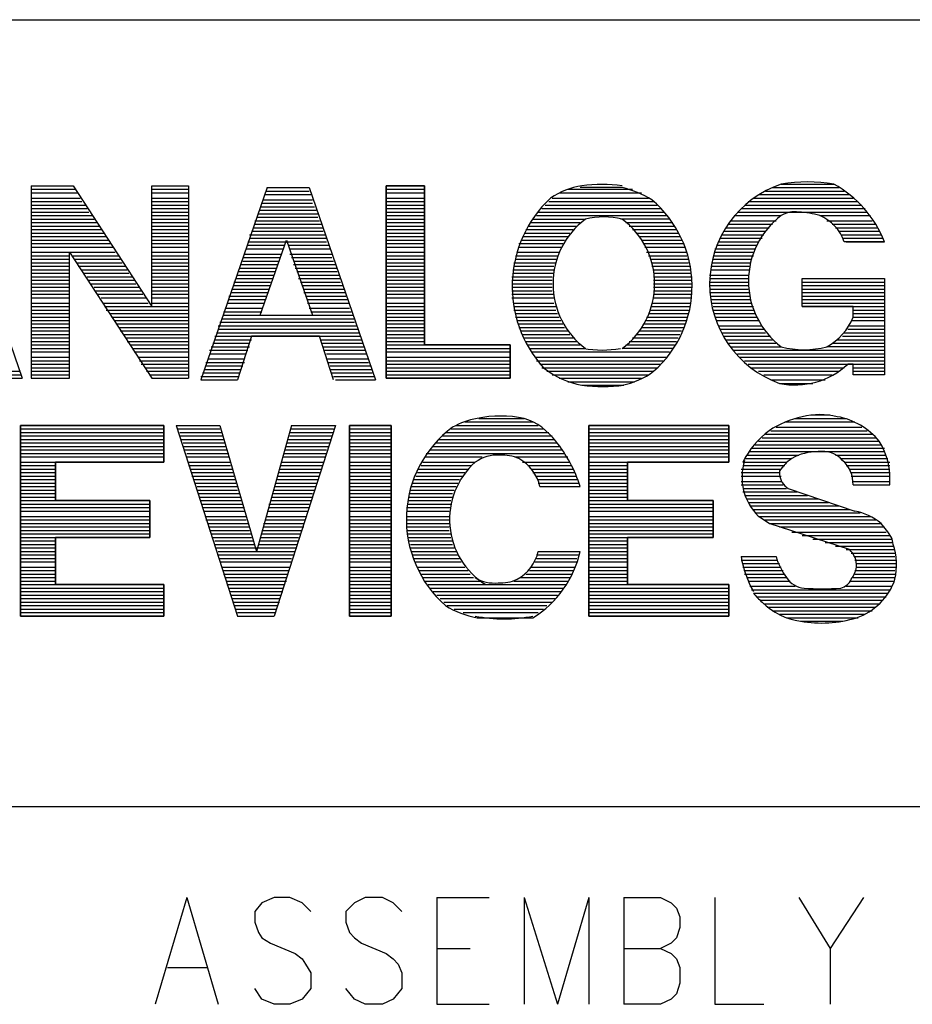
# Model space of a CAD drawing. Extents: x 12 to 27.9, y 10.8 to 21.2.
# Tile 9 of 32: x 25.913 to 26.424, y 11.486 to 12.049. Entities that reach past the tile are written whole.
import ezdxf

# ---------------------------------------------------------------- set-up
doc = ezdxf.new("R2010")
doc.units = 0
doc.layers.add('ASSYDWGBOT_pho', color=1, linetype='CONTINUOUS')

msp = doc.modelspace()

# ---------------------------------------------------------------- linework, layer by layer
at = {"layer": 'ASSYDWGBOT_pho'}
for points in [[(23.232, 12.049), (27.936, 12.049)], [(25.877, 11.954), (25.915, 11.844)], [(25.92, 11.954), (25.92, 11.844)], [(25.92, 11.954), (25.944, 11.954)], [(25.944, 11.954), (25.989, 11.885)], [(25.989, 11.885), (25.989, 11.954)], [(25.989, 11.954), (26.01, 11.954)], [(25.989, 11.954), (26.01, 11.954)], [(26.01, 11.954), (26.01, 11.844)], [(26.055, 11.953), (26.017, 11.843)], [(26.055, 11.953), (26.079, 11.953)], [(26.079, 11.953), (26.117, 11.843)], [(26.123, 11.954), (26.145, 11.954)], [(26.258, 11.953), (26.234, 11.953)], [(26.344, 11.953), (26.382, 11.953)], [(26.349, 11.955), (26.379, 11.955)], [(25.92, 11.952), (25.945, 11.952)], [(25.92, 11.95), (25.947, 11.95)], [(25.92, 11.947), (25.948, 11.947)], [(25.989, 11.952), (26.01, 11.952)], [(25.989, 11.95), (26.01, 11.95)], [(25.989, 11.947), (26.01, 11.947)], [(26.054, 11.951), (26.079, 11.951)], [(26.054, 11.949), (26.08, 11.949)], [(26.123, 11.952), (26.145, 11.952)], [(26.123, 11.95), (26.145, 11.95)], [(26.123, 11.947), (26.145, 11.947)], [(26.218, 11.947), (26.273, 11.947)], [(26.222, 11.95), (26.269, 11.95)], [(26.227, 11.952), (26.264, 11.952)], [(26.333, 11.947), (26.39, 11.947)], [(26.336, 11.949), (26.388, 11.949)], [(26.34, 11.951), (26.385, 11.951)], [(25.92, 11.945), (25.949, 11.945)], [(25.92, 11.943), (25.951, 11.943)], [(25.989, 11.945), (26.01, 11.945)], [(25.989, 11.943), (26.01, 11.943)], [(26.051, 11.942), (26.082, 11.942)], [(26.052, 11.944), (26.081, 11.944)], [(26.053, 11.946), (26.081, 11.946)], [(26.123, 11.945), (26.145, 11.945)], [(26.123, 11.943), (26.145, 11.943)], [(26.214, 11.943), (26.278, 11.943)], [(26.216, 11.945), (26.276, 11.945)], [(26.328, 11.943), (26.395, 11.943)], [(26.33, 11.945), (26.393, 11.945)], [(25.92, 11.941), (25.952, 11.941)], [(25.92, 11.939), (25.953, 11.939)], [(25.92, 11.937), (25.955, 11.937)], [(25.989, 11.941), (26.01, 11.941)], [(25.989, 11.939), (26.01, 11.939)], [(25.989, 11.937), (26.01, 11.937)], [(26.049, 11.936), (26.084, 11.936)], [(26.05, 11.938), (26.084, 11.938)], [(26.051, 11.94), (26.083, 11.94)], [(26.123, 11.941), (26.145, 11.941)], [(26.123, 11.939), (26.145, 11.939)], [(26.123, 11.937), (26.145, 11.937)], [(26.209, 11.937), (26.284, 11.937)], [(26.21, 11.939), (26.282, 11.939)], [(26.212, 11.941), (26.28, 11.941)], [(26.322, 11.937), (26.349, 11.937)], [(26.324, 11.939), (26.398, 11.939)], [(26.326, 11.941), (26.397, 11.941)], [(26.371, 11.937), (26.4, 11.937)], [(25.92, 11.935), (25.956, 11.935)], [(25.92, 11.933), (25.958, 11.933)], [(25.92, 11.931), (25.959, 11.931)], [(25.989, 11.935), (26.01, 11.935)], [(25.989, 11.933), (26.01, 11.933)], [(25.989, 11.931), (26.01, 11.931)], [(26.047, 11.93), (26.087, 11.93)], [(26.048, 11.934), (26.085, 11.934)], [(26.048, 11.932), (26.086, 11.932)], [(26.123, 11.935), (26.145, 11.935)], [(26.123, 11.933), (26.145, 11.933)], [(26.123, 11.931), (26.145, 11.931)], [(26.204, 11.931), (26.232, 11.931)], [(26.206, 11.933), (26.234, 11.933)], [(26.207, 11.935), (26.237, 11.935)], [(26.285, 11.935), (26.257, 11.935)], [(26.26, 11.933), (26.287, 11.933)], [(26.262, 11.931), (26.288, 11.931)], [(26.317, 11.93), (26.342, 11.93)], [(26.319, 11.932), (26.344, 11.932)], [(26.32, 11.934), (26.346, 11.934)], [(26.375, 11.934), (26.401, 11.934)], [(26.378, 11.932), (26.403, 11.932)], [(26.38, 11.93), (26.404, 11.93)], [(25.92, 11.929), (25.96, 11.929)], [(25.92, 11.927), (25.962, 11.927)], [(25.92, 11.925), (25.963, 11.925)], [(25.989, 11.929), (26.01, 11.929)], [(25.989, 11.927), (26.01, 11.927)], [(25.989, 11.925), (26.01, 11.925)], [(26.045, 11.926), (26.088, 11.926)], [(26.046, 11.928), (26.087, 11.928)], [(26.123, 11.929), (26.145, 11.929)], [(26.123, 11.927), (26.145, 11.927)], [(26.123, 11.925), (26.145, 11.925)], [(26.201, 11.925), (26.227, 11.925)], [(26.202, 11.927), (26.228, 11.927)], [(26.203, 11.929), (26.23, 11.929)], [(26.264, 11.929), (26.289, 11.929)], [(26.266, 11.927), (26.29, 11.927)], [(26.268, 11.925), (26.291, 11.925)], [(26.315, 11.926), (26.339, 11.926)], [(26.316, 11.928), (26.34, 11.928)], [(26.382, 11.928), (26.405, 11.928)], [(26.383, 11.926), (26.406, 11.926)], [(25.92, 11.923), (25.964, 11.923)], [(25.92, 11.921), (25.966, 11.921)], [(25.92, 11.919), (25.967, 11.919)], [(25.989, 11.923), (26.01, 11.923)], [(25.989, 11.921), (26.01, 11.921)], [(25.989, 11.919), (26.01, 11.919)], [(26.044, 11.922), (26.089, 11.922)], [(26.044, 11.92), (26.065, 11.92)], [(26.045, 11.924), (26.089, 11.924)], [(26.051, 11.88), (26.066, 11.923)], [(26.066, 11.923), (26.081, 11.88)], [(26.067, 11.92), (26.09, 11.92)], [(26.123, 11.923), (26.145, 11.923)], [(26.123, 11.921), (26.145, 11.921)], [(26.123, 11.919), (26.145, 11.919)], [(26.199, 11.921), (26.224, 11.921)], [(26.199, 11.919), (26.223, 11.919)], [(26.2, 11.923), (26.225, 11.923)], [(26.269, 11.923), (26.292, 11.923)], [(26.27, 11.921), (26.293, 11.921)], [(26.271, 11.919), (26.294, 11.919)], [(26.312, 11.92), (26.335, 11.92)], [(26.313, 11.922), (26.336, 11.922)], [(26.314, 11.924), (26.338, 11.924)], [(26.384, 11.924), (26.407, 11.924)], [(26.386, 11.922), (26.408, 11.922)], [(25.92, 11.916), (25.968, 11.916)], [(25.92, 11.914), (25.942, 11.914)], [(25.942, 11.844), (25.942, 11.916)], [(25.942, 11.916), (25.989, 11.844)], [(25.944, 11.914), (25.97, 11.914)], [(25.989, 11.916), (26.01, 11.916)], [(25.989, 11.914), (26.01, 11.914)], [(26.042, 11.915), (26.063, 11.915)], [(26.043, 11.918), (26.064, 11.918)], [(26.068, 11.918), (26.091, 11.918)], [(26.068, 11.915), (26.092, 11.915)], [(26.123, 11.916), (26.145, 11.916)], [(26.123, 11.914), (26.145, 11.914)], [(26.197, 11.914), (26.221, 11.914)], [(26.198, 11.916), (26.222, 11.916)], [(26.272, 11.916), (26.295, 11.916)], [(26.273, 11.914), (26.295, 11.914)], [(26.31, 11.914), (26.333, 11.914)], [(26.311, 11.918), (26.334, 11.918)], [(26.311, 11.916), (26.333, 11.916)], [(25.92, 11.912), (25.942, 11.912)], [(25.92, 11.91), (25.942, 11.91)], [(25.92, 11.908), (25.942, 11.908)], [(25.945, 11.912), (25.971, 11.912)], [(25.946, 11.91), (25.972, 11.91)], [(25.947, 11.908), (25.974, 11.908)], [(25.989, 11.912), (26.01, 11.912)], [(25.989, 11.91), (26.01, 11.91)], [(25.989, 11.908), (26.01, 11.908)], [(26.04, 11.909), (26.061, 11.909)], [(26.041, 11.913), (26.062, 11.913)], [(26.041, 11.911), (26.062, 11.911)], [(26.069, 11.913), (26.092, 11.913)], [(26.07, 11.911), (26.093, 11.911)], [(26.07, 11.909), (26.094, 11.909)], [(26.123, 11.912), (26.145, 11.912)], [(26.123, 11.91), (26.145, 11.91)], [(26.123, 11.908), (26.145, 11.908)], [(26.196, 11.91), (26.22, 11.91)], [(26.196, 11.908), (26.219, 11.908)], [(26.197, 11.912), (26.221, 11.912)], [(26.274, 11.912), (26.296, 11.912)], [(26.275, 11.91), (26.296, 11.91)], [(26.275, 11.908), (26.297, 11.908)], [(26.309, 11.91), (26.331, 11.91)], [(26.309, 11.908), (26.331, 11.908)], [(26.31, 11.912), (26.332, 11.912)], [(25.92, 11.906), (25.942, 11.906)], [(25.92, 11.904), (25.942, 11.904)], [(25.92, 11.902), (25.942, 11.902)], [(25.949, 11.906), (25.975, 11.906)], [(25.95, 11.904), (25.976, 11.904)], [(25.952, 11.902), (25.978, 11.902)], [(25.989, 11.906), (26.01, 11.906)], [(25.989, 11.904), (26.01, 11.904)], [(25.989, 11.902), (26.01, 11.902)], [(26.038, 11.903), (26.059, 11.903)], [(26.039, 11.907), (26.06, 11.907)], [(26.039, 11.905), (26.06, 11.905)], [(26.071, 11.907), (26.095, 11.907)], [(26.072, 11.905), (26.095, 11.905)], [(26.073, 11.903), (26.096, 11.903)], [(26.123, 11.906), (26.145, 11.906)], [(26.123, 11.904), (26.145, 11.904)], [(26.123, 11.902), (26.145, 11.902)], [(26.195, 11.902), (26.218, 11.902)], [(26.196, 11.906), (26.219, 11.906)], [(26.196, 11.904), (26.219, 11.904)], [(26.276, 11.906), (26.297, 11.906)], [(26.276, 11.904), (26.297, 11.904)], [(26.276, 11.902), (26.298, 11.902)], [(26.308, 11.903), (26.33, 11.903)], [(26.309, 11.906), (26.331, 11.906)], [(25.92, 11.9), (25.942, 11.9)], [(25.92, 11.898), (25.942, 11.898)], [(25.953, 11.9), (25.979, 11.9)], [(25.954, 11.898), (25.98, 11.898)], [(25.989, 11.9), (26.01, 11.9)], [(25.989, 11.898), (26.01, 11.898)], [(26.036, 11.899), (26.057, 11.899)], [(26.036, 11.897), (26.057, 11.897)], [(26.037, 11.901), (26.058, 11.901)], [(26.073, 11.901), (26.097, 11.901)], [(26.074, 11.899), (26.097, 11.899)], [(26.075, 11.897), (26.098, 11.897)], [(26.123, 11.9), (26.145, 11.9)], [(26.123, 11.898), (26.145, 11.898)], [(26.195, 11.9), (26.218, 11.9)], [(26.195, 11.898), (26.218, 11.898)], [(26.276, 11.9), (26.298, 11.9)], [(26.276, 11.898), (26.298, 11.898)], [(26.308, 11.901), (26.33, 11.901)], [(26.308, 11.899), (26.33, 11.899)], [(26.308, 11.897), (26.33, 11.897)], [(26.361, 11.885), (26.361, 11.901)], [(26.361, 11.901), (26.408, 11.901)], [(26.361, 11.901), (26.408, 11.901)], [(26.361, 11.899), (26.408, 11.899)], [(26.361, 11.897), (26.408, 11.897)], [(26.408, 11.901), (26.408, 11.846)], [(25.92, 11.896), (25.942, 11.896)], [(25.92, 11.894), (25.942, 11.894)], [(25.92, 11.892), (25.942, 11.892)], [(25.956, 11.896), (25.982, 11.896)], [(25.957, 11.894), (25.983, 11.894)], [(25.958, 11.892), (25.984, 11.892)], [(25.989, 11.896), (26.01, 11.896)], [(25.989, 11.894), (26.01, 11.894)], [(25.989, 11.892), (26.01, 11.892)], [(26.033, 11.891), (26.055, 11.891)], [(26.034, 11.893), (26.055, 11.893)], [(26.035, 11.895), (26.056, 11.895)], [(26.076, 11.895), (26.099, 11.895)], [(26.076, 11.893), (26.1, 11.893)], [(26.077, 11.891), (26.1, 11.891)], [(26.123, 11.896), (26.145, 11.896)], [(26.123, 11.894), (26.145, 11.894)], [(26.123, 11.892), (26.145, 11.892)], [(26.195, 11.896), (26.218, 11.896)], [(26.195, 11.894), (26.218, 11.894)], [(26.195, 11.892), (26.219, 11.892)], [(26.276, 11.896), (26.298, 11.896)], [(26.276, 11.894), (26.298, 11.894)], [(26.276, 11.892), (26.298, 11.892)], [(26.308, 11.895), (26.33, 11.895)], [(26.308, 11.893), (26.331, 11.893)], [(26.309, 11.891), (26.331, 11.891)], [(26.361, 11.895), (26.408, 11.895)], [(26.361, 11.893), (26.408, 11.893)], [(26.361, 11.891), (26.408, 11.891)], [(25.92, 11.89), (25.942, 11.89)], [(25.92, 11.887), (25.942, 11.887)], [(25.92, 11.885), (25.942, 11.885)], [(25.96, 11.89), (25.986, 11.89)], [(25.961, 11.887), (25.987, 11.887)], [(25.962, 11.885), (26.01, 11.885)], [(25.989, 11.89), (26.01, 11.89)], [(25.989, 11.887), (26.01, 11.887)], [(26.032, 11.887), (26.053, 11.887)], [(26.033, 11.889), (26.054, 11.889)], [(26.078, 11.889), (26.101, 11.889)], [(26.078, 11.887), (26.102, 11.887)], [(26.123, 11.89), (26.145, 11.89)], [(26.123, 11.887), (26.145, 11.887)], [(26.123, 11.885), (26.145, 11.885)], [(26.195, 11.89), (26.219, 11.89)], [(26.196, 11.887), (26.219, 11.887)], [(26.196, 11.885), (26.22, 11.885)], [(26.275, 11.887), (26.297, 11.887)], [(26.275, 11.885), (26.297, 11.885)], [(26.276, 11.89), (26.297, 11.89)], [(26.309, 11.889), (26.331, 11.889)], [(26.309, 11.887), (26.332, 11.887)], [(26.31, 11.885), (26.333, 11.885)], [(26.361, 11.889), (26.408, 11.889)], [(26.361, 11.887), (26.408, 11.887)], [(26.39, 11.885), (26.361, 11.885)], [(26.361, 11.885), (26.408, 11.885)], [(26.39, 11.879), (26.39, 11.885)], [(25.92, 11.883), (25.942, 11.883)], [(25.92, 11.881), (25.942, 11.881)], [(25.963, 11.883), (26.01, 11.883)], [(25.965, 11.881), (26.01, 11.881)], [(26.03, 11.882), (26.052, 11.882)], [(26.03, 11.88), (26.104, 11.88)], [(26.031, 11.884), (26.052, 11.884)], [(26.051, 11.88), (26.081, 11.88)], [(26.079, 11.884), (26.102, 11.884)], [(26.08, 11.882), (26.103, 11.882)], [(26.123, 11.883), (26.145, 11.883)], [(26.123, 11.881), (26.145, 11.881)], [(26.196, 11.883), (26.22, 11.883)], [(26.197, 11.881), (26.221, 11.881)], [(26.273, 11.881), (26.296, 11.881)], [(26.274, 11.883), (26.296, 11.883)], [(26.31, 11.883), (26.333, 11.883)], [(26.311, 11.881), (26.334, 11.881)], [(26.39, 11.883), (26.408, 11.883)], [(26.39, 11.881), (26.408, 11.881)], [(25.92, 11.879), (25.942, 11.879)], [(25.92, 11.877), (25.942, 11.877)], [(25.92, 11.875), (25.942, 11.875)], [(25.966, 11.879), (26.01, 11.879)], [(25.968, 11.877), (26.01, 11.877)], [(25.969, 11.875), (26.01, 11.875)], [(26.027, 11.874), (26.106, 11.874)], [(26.028, 11.876), (26.105, 11.876)], [(26.029, 11.878), (26.105, 11.878)], [(26.123, 11.879), (26.145, 11.879)], [(26.123, 11.877), (26.145, 11.877)], [(26.123, 11.875), (26.145, 11.875)], [(26.197, 11.879), (26.222, 11.879)], [(26.198, 11.877), (26.223, 11.877)], [(26.199, 11.875), (26.224, 11.875)], [(26.27, 11.875), (26.294, 11.875)], [(26.272, 11.879), (26.295, 11.879)], [(26.272, 11.877), (26.295, 11.877)], [(26.311, 11.879), (26.335, 11.879)], [(26.312, 11.877), (26.336, 11.877)], [(26.313, 11.874), (26.338, 11.874)], [(26.388, 11.874), (26.408, 11.874)], [(26.389, 11.877), (26.408, 11.877)], [(26.39, 11.879), (26.408, 11.879)], [(25.92, 11.873), (25.942, 11.873)], [(25.92, 11.871), (25.942, 11.871)], [(25.92, 11.869), (25.942, 11.869)], [(25.97, 11.873), (26.01, 11.873)], [(25.971, 11.871), (26.01, 11.871)], [(25.973, 11.869), (26.01, 11.869)], [(26.026, 11.87), (26.108, 11.87)], [(26.027, 11.872), (26.107, 11.872)], [(26.123, 11.873), (26.145, 11.873)], [(26.123, 11.871), (26.145, 11.871)], [(26.123, 11.869), (26.145, 11.869)], [(26.199, 11.873), (26.225, 11.873)], [(26.2, 11.871), (26.227, 11.871)], [(26.201, 11.869), (26.228, 11.869)], [(26.266, 11.869), (26.291, 11.869)], [(26.268, 11.871), (26.292, 11.871)], [(26.269, 11.873), (26.293, 11.873)], [(26.314, 11.872), (26.339, 11.872)], [(26.315, 11.87), (26.34, 11.87)], [(26.385, 11.87), (26.408, 11.87)], [(26.387, 11.872), (26.408, 11.872)], [(25.92, 11.867), (25.942, 11.867)], [(25.92, 11.865), (25.942, 11.865)], [(25.92, 11.863), (25.942, 11.863)], [(25.974, 11.867), (26.01, 11.867)], [(25.975, 11.865), (26.01, 11.865)], [(25.977, 11.863), (26.01, 11.863)], [(26.024, 11.864), (26.045, 11.864)], [(26.025, 11.868), (26.108, 11.868)], [(26.025, 11.866), (26.046, 11.866)], [(26.046, 11.868), (26.038, 11.843)], [(26.085, 11.868), (26.046, 11.868)], [(26.093, 11.843), (26.085, 11.868)], [(26.086, 11.866), (26.109, 11.866)], [(26.086, 11.864), (26.11, 11.864)], [(26.123, 11.867), (26.145, 11.867)], [(26.123, 11.865), (26.145, 11.865)], [(26.123, 11.863), (26.194, 11.863)], [(26.202, 11.867), (26.23, 11.867)], [(26.203, 11.865), (26.232, 11.865)], [(26.204, 11.863), (26.234, 11.863)], [(26.26, 11.863), (26.288, 11.863)], [(26.262, 11.865), (26.289, 11.865)], [(26.264, 11.867), (26.29, 11.867)], [(26.316, 11.868), (26.342, 11.868)], [(26.317, 11.866), (26.344, 11.866)], [(26.319, 11.864), (26.346, 11.864)], [(26.378, 11.864), (26.408, 11.864)], [(26.381, 11.866), (26.408, 11.866)], [(26.384, 11.868), (26.408, 11.868)], [(25.92, 11.861), (25.942, 11.861)], [(25.92, 11.859), (25.942, 11.859)], [(25.978, 11.861), (26.01, 11.861)], [(25.979, 11.859), (26.01, 11.859)], [(26.022, 11.86), (26.044, 11.86)], [(26.022, 11.858), (26.043, 11.858)], [(26.023, 11.862), (26.045, 11.862)], [(26.087, 11.862), (26.11, 11.862)], [(26.088, 11.86), (26.111, 11.86)], [(26.089, 11.858), (26.112, 11.858)], [(26.123, 11.861), (26.194, 11.861)], [(26.123, 11.859), (26.194, 11.859)], [(26.205, 11.861), (26.236, 11.861)], [(26.206, 11.859), (26.285, 11.859)], [(26.287, 11.861), (26.258, 11.861)], [(26.32, 11.862), (26.349, 11.862)], [(26.322, 11.86), (26.408, 11.86)], [(26.324, 11.858), (26.408, 11.858)], [(26.408, 11.862), (26.375, 11.862)], [(25.92, 11.856), (25.942, 11.856)], [(25.92, 11.854), (25.942, 11.854)], [(25.92, 11.852), (25.942, 11.852)], [(25.981, 11.856), (26.01, 11.856)], [(25.982, 11.854), (26.01, 11.854)], [(25.983, 11.852), (26.01, 11.852)], [(26.02, 11.853), (26.042, 11.853)], [(26.021, 11.855), (26.042, 11.855)], [(26.089, 11.855), (26.113, 11.855)], [(26.09, 11.853), (26.113, 11.853)], [(26.123, 11.856), (26.194, 11.856)], [(26.123, 11.854), (26.194, 11.854)], [(26.123, 11.852), (26.194, 11.852)], [(26.208, 11.856), (26.284, 11.856)], [(26.209, 11.854), (26.282, 11.854)], [(26.211, 11.852), (26.28, 11.852)], [(26.325, 11.856), (26.408, 11.856)], [(26.328, 11.854), (26.408, 11.854)], [(26.33, 11.852), (26.408, 11.852)], [(26.39, 11.852), (26.387, 11.852)], [(26.39, 11.846), (26.39, 11.852)], [(25.89, 11.848), (25.914, 11.848)], [(25.891, 11.846), (25.914, 11.846)], [(25.92, 11.85), (25.942, 11.85)], [(25.92, 11.848), (25.942, 11.848)], [(25.92, 11.846), (25.942, 11.846)], [(25.985, 11.85), (26.01, 11.85)], [(25.986, 11.848), (26.01, 11.848)], [(25.988, 11.846), (26.01, 11.846)], [(26.018, 11.847), (26.039, 11.847)], [(26.019, 11.849), (26.04, 11.849)], [(26.02, 11.851), (26.041, 11.851)], [(26.091, 11.851), (26.114, 11.851)], [(26.091, 11.849), (26.115, 11.849)], [(26.092, 11.847), (26.115, 11.847)], [(26.123, 11.85), (26.194, 11.85)], [(26.123, 11.848), (26.194, 11.848)], [(26.123, 11.846), (26.194, 11.846)], [(26.212, 11.85), (26.278, 11.85)], [(26.215, 11.848), (26.276, 11.848)], [(26.218, 11.846), (26.273, 11.846)], [(26.332, 11.85), (26.385, 11.85)], [(26.336, 11.848), (26.382, 11.848)], [(26.339, 11.846), (26.378, 11.846)], [(26.39, 11.85), (26.408, 11.85)], [(26.39, 11.848), (26.408, 11.848)], [(26.408, 11.846), (26.39, 11.846)], [(25.892, 11.844), (25.915, 11.844)], [(25.92, 11.844), (25.942, 11.844)], [(25.92, 11.844), (25.942, 11.844)], [(25.989, 11.844), (26.01, 11.844)], [(26.017, 11.845), (26.039, 11.845)], [(26.017, 11.843), (26.038, 11.843)], [(26.093, 11.845), (26.116, 11.845)], [(26.094, 11.843), (26.117, 11.843)], [(26.123, 11.844), (26.194, 11.844)], [(26.222, 11.844), (26.269, 11.844)], [(26.227, 11.842), (26.265, 11.842)], [(26.235, 11.84), (26.258, 11.84)], [(26.343, 11.843), (26.374, 11.843)], [(26.348, 11.841), (26.367, 11.841)], [(26.366, 11.823), (26.377, 11.823)], [(26.168, 11.819), (26.207, 11.819)], [(26.176, 11.821), (26.202, 11.821)], [(26.351, 11.819), (26.391, 11.819)], [(26.357, 11.821), (26.386, 11.821)], [(25.914, 11.817), (25.996, 11.817)], [(25.914, 11.815), (25.996, 11.815)], [(25.914, 11.813), (25.996, 11.813)], [(26.003, 11.817), (26.028, 11.817)], [(26.003, 11.817), (26.038, 11.708)], [(26.004, 11.815), (26.028, 11.815)], [(26.005, 11.813), (26.029, 11.813)], [(26.028, 11.817), (26.049, 11.745)], [(26.069, 11.817), (26.049, 11.745)], [(26.094, 11.817), (26.059, 11.708)], [(26.068, 11.813), (26.093, 11.813)], [(26.069, 11.817), (26.094, 11.817)], [(26.069, 11.815), (26.093, 11.815)], [(26.102, 11.817), (26.126, 11.817)], [(26.102, 11.815), (26.126, 11.815)], [(26.102, 11.813), (26.126, 11.813)], [(26.157, 11.813), (26.216, 11.813)], [(26.16, 11.815), (26.213, 11.815)], [(26.163, 11.817), (26.21, 11.817)], [(26.239, 11.817), (26.319, 11.817)], [(26.239, 11.815), (26.319, 11.815)], [(26.239, 11.813), (26.319, 11.813)], [(26.34, 11.812), (26.401, 11.812)], [(26.343, 11.814), (26.398, 11.814)], [(26.346, 11.816), (26.395, 11.816)], [(25.914, 11.811), (25.996, 11.811)], [(25.914, 11.809), (25.996, 11.809)], [(25.914, 11.807), (25.996, 11.807)], [(26.005, 11.811), (26.03, 11.811)], [(26.006, 11.809), (26.03, 11.809)], [(26.007, 11.807), (26.031, 11.807)], [(26.066, 11.807), (26.091, 11.807)], [(26.067, 11.809), (26.091, 11.809)], [(26.068, 11.811), (26.092, 11.811)], [(26.102, 11.811), (26.126, 11.811)], [(26.102, 11.809), (26.126, 11.809)], [(26.102, 11.807), (26.126, 11.807)], [(26.151, 11.807), (26.221, 11.807)], [(26.153, 11.809), (26.219, 11.809)], [(26.155, 11.811), (26.218, 11.811)], [(26.239, 11.811), (26.319, 11.811)], [(26.239, 11.809), (26.319, 11.809)], [(26.239, 11.807), (26.319, 11.807)], [(26.336, 11.808), (26.405, 11.808)], [(26.338, 11.81), (26.403, 11.81)], [(25.914, 11.805), (25.996, 11.805)], [(25.914, 11.803), (25.996, 11.803)], [(25.914, 11.801), (25.996, 11.801)], [(26.007, 11.805), (26.031, 11.805)], [(26.008, 11.803), (26.032, 11.803)], [(26.009, 11.801), (26.033, 11.801)], [(26.065, 11.803), (26.089, 11.803)], [(26.065, 11.801), (26.089, 11.801)], [(26.066, 11.805), (26.09, 11.805)], [(26.102, 11.805), (26.126, 11.805)], [(26.102, 11.803), (26.126, 11.803)], [(26.102, 11.801), (26.126, 11.801)], [(26.146, 11.801), (26.19, 11.801)], [(26.148, 11.803), (26.192, 11.803)], [(26.15, 11.805), (26.222, 11.805)], [(26.189, 11.801), (26.225, 11.801)], [(26.191, 11.803), (26.224, 11.803)], [(26.239, 11.805), (26.319, 11.805)], [(26.239, 11.803), (26.319, 11.803)], [(26.239, 11.801), (26.319, 11.801)], [(26.331, 11.802), (26.408, 11.802)], [(26.332, 11.804), (26.408, 11.804)], [(26.334, 11.806), (26.406, 11.806)], [(25.914, 11.799), (25.996, 11.799)], [(25.914, 11.796), (25.996, 11.796)], [(26.009, 11.799), (26.033, 11.799)], [(26.01, 11.796), (26.034, 11.796)], [(26.063, 11.796), (26.087, 11.796)], [(26.064, 11.799), (26.088, 11.799)], [(26.102, 11.799), (26.126, 11.799)], [(26.102, 11.796), (26.126, 11.796)], [(26.144, 11.796), (26.174, 11.796)], [(26.145, 11.799), (26.178, 11.799)], [(26.197, 11.799), (26.227, 11.799)], [(26.201, 11.796), (26.228, 11.796)], [(26.239, 11.799), (26.319, 11.799)], [(26.239, 11.796), (26.319, 11.796)], [(26.327, 11.796), (26.352, 11.796)], [(26.328, 11.798), (26.355, 11.798)], [(26.329, 11.8), (26.359, 11.8)], [(26.38, 11.8), (26.409, 11.8)], [(26.383, 11.798), (26.41, 11.798)], [(26.385, 11.796), (26.411, 11.796)], [(25.914, 11.794), (25.934, 11.794)], [(25.914, 11.792), (25.934, 11.792)], [(25.914, 11.79), (25.934, 11.79)], [(26.01, 11.794), (26.034, 11.794)], [(26.011, 11.792), (26.035, 11.792)], [(26.012, 11.79), (26.036, 11.79)], [(26.062, 11.792), (26.086, 11.792)], [(26.062, 11.79), (26.085, 11.79)], [(26.063, 11.794), (26.087, 11.794)], [(26.102, 11.794), (26.126, 11.794)], [(26.102, 11.792), (26.126, 11.792)], [(26.102, 11.79), (26.126, 11.79)], [(26.141, 11.792), (26.17, 11.792)], [(26.141, 11.79), (26.168, 11.79)], [(26.143, 11.794), (26.172, 11.794)], [(26.204, 11.794), (26.229, 11.794)], [(26.206, 11.792), (26.23, 11.792)], [(26.207, 11.79), (26.231, 11.79)], [(26.239, 11.794), (26.261, 11.794)], [(26.239, 11.792), (26.261, 11.792)], [(26.239, 11.79), (26.261, 11.79)], [(26.326, 11.792), (26.349, 11.792)], [(26.326, 11.79), (26.348, 11.79)], [(26.327, 11.794), (26.351, 11.794)], [(26.386, 11.794), (26.411, 11.794)], [(26.388, 11.792), (26.411, 11.792)], [(26.389, 11.79), (26.411, 11.79)], [(25.914, 11.788), (25.934, 11.788)], [(25.914, 11.786), (25.934, 11.786)], [(25.914, 11.784), (25.934, 11.784)], [(26.012, 11.788), (26.036, 11.788)], [(26.013, 11.786), (26.037, 11.786)], [(26.014, 11.784), (26.037, 11.784)], [(26.06, 11.784), (26.083, 11.784)], [(26.061, 11.788), (26.085, 11.788)], [(26.061, 11.786), (26.084, 11.786)], [(26.102, 11.788), (26.126, 11.788)], [(26.102, 11.786), (26.126, 11.786)], [(26.102, 11.784), (26.126, 11.784)], [(26.138, 11.784), (26.164, 11.784)], [(26.139, 11.786), (26.165, 11.786)], [(26.14, 11.788), (26.167, 11.788)], [(26.209, 11.788), (26.232, 11.788)], [(26.21, 11.786), (26.232, 11.786)], [(26.21, 11.784), (26.233, 11.784)], [(26.239, 11.788), (26.261, 11.788)], [(26.239, 11.786), (26.261, 11.786)], [(26.239, 11.784), (26.261, 11.784)], [(26.326, 11.788), (26.349, 11.788)], [(26.326, 11.785), (26.349, 11.785)], [(26.389, 11.788), (26.411, 11.788)], [(26.39, 11.785), (26.411, 11.785)], [(25.914, 11.782), (25.934, 11.782)], [(25.914, 11.78), (25.934, 11.78)], [(25.914, 11.778), (25.934, 11.778)], [(26.015, 11.782), (26.038, 11.782)], [(26.015, 11.78), (26.038, 11.78)], [(26.016, 11.778), (26.039, 11.778)], [(26.058, 11.778), (26.081, 11.778)], [(26.059, 11.782), (26.083, 11.782)], [(26.059, 11.78), (26.082, 11.78)], [(26.102, 11.782), (26.126, 11.782)], [(26.102, 11.78), (26.126, 11.78)], [(26.102, 11.778), (26.126, 11.778)], [(26.136, 11.778), (26.161, 11.778)], [(26.137, 11.782), (26.163, 11.782)], [(26.137, 11.78), (26.162, 11.78)], [(26.211, 11.782), (26.234, 11.782)], [(26.239, 11.782), (26.261, 11.782)], [(26.239, 11.78), (26.261, 11.78)], [(26.239, 11.778), (26.261, 11.778)], [(26.326, 11.783), (26.35, 11.783)], [(26.327, 11.781), (26.352, 11.781)], [(26.327, 11.779), (26.358, 11.779)], [(26.353, 11.781), (26.391, 11.768)], [(26.39, 11.783), (26.411, 11.783)], [(25.914, 11.776), (25.934, 11.776)], [(25.914, 11.774), (25.988, 11.774)], [(26.016, 11.776), (26.04, 11.776)], [(26.017, 11.774), (26.04, 11.774)], [(26.057, 11.774), (26.08, 11.774)], [(26.058, 11.776), (26.081, 11.776)], [(26.102, 11.776), (26.126, 11.776)], [(26.102, 11.774), (26.126, 11.774)], [(26.136, 11.776), (26.161, 11.776)], [(26.136, 11.774), (26.16, 11.774)], [(26.239, 11.776), (26.261, 11.776)], [(26.239, 11.774), (26.31, 11.774)], [(26.328, 11.777), (26.364, 11.777)], [(26.329, 11.775), (26.37, 11.775)], [(26.33, 11.773), (26.376, 11.773)], [(25.914, 11.772), (25.988, 11.772)], [(25.914, 11.77), (25.988, 11.77)], [(25.914, 11.768), (25.988, 11.768)], [(26.018, 11.772), (26.041, 11.772)], [(26.018, 11.77), (26.042, 11.77)], [(26.019, 11.768), (26.042, 11.768)], [(26.055, 11.768), (26.078, 11.768)], [(26.056, 11.772), (26.079, 11.772)], [(26.056, 11.77), (26.079, 11.77)], [(26.102, 11.772), (26.126, 11.772)], [(26.102, 11.77), (26.126, 11.77)], [(26.102, 11.768), (26.126, 11.768)], [(26.135, 11.772), (26.16, 11.772)], [(26.135, 11.77), (26.16, 11.77)], [(26.135, 11.768), (26.159, 11.768)], [(26.239, 11.772), (26.31, 11.772)], [(26.239, 11.77), (26.31, 11.77)], [(26.239, 11.768), (26.31, 11.768)], [(26.331, 11.771), (26.382, 11.771)], [(26.333, 11.769), (26.388, 11.769)], [(26.334, 11.767), (26.394, 11.767)], [(25.914, 11.765), (25.988, 11.765)], [(25.914, 11.763), (25.988, 11.763)], [(26.02, 11.765), (26.043, 11.765)], [(26.02, 11.763), (26.043, 11.763)], [(26.054, 11.763), (26.077, 11.763)], [(26.055, 11.765), (26.077, 11.765)], [(26.102, 11.765), (26.126, 11.765)], [(26.102, 11.763), (26.126, 11.763)], [(26.135, 11.765), (26.159, 11.765)], [(26.135, 11.763), (26.159, 11.763)], [(26.239, 11.765), (26.31, 11.765)], [(26.239, 11.763), (26.31, 11.763)], [(26.342, 11.761), (26.336, 11.765)], [(26.336, 11.765), (26.4, 11.765)], [(26.339, 11.763), (26.403, 11.763)], [(25.914, 11.761), (25.988, 11.761)], [(25.914, 11.759), (25.988, 11.759)], [(25.914, 11.757), (25.988, 11.757)], [(26.021, 11.761), (26.044, 11.761)], [(26.022, 11.759), (26.045, 11.759)], [(26.022, 11.757), (26.045, 11.757)], [(26.052, 11.757), (26.075, 11.757)], [(26.053, 11.761), (26.076, 11.761)], [(26.053, 11.759), (26.076, 11.759)], [(26.102, 11.761), (26.126, 11.761)], [(26.102, 11.759), (26.126, 11.759)], [(26.102, 11.757), (26.126, 11.757)], [(26.135, 11.761), (26.159, 11.761)], [(26.135, 11.759), (26.159, 11.759)], [(26.135, 11.757), (26.159, 11.757)], [(26.239, 11.761), (26.31, 11.761)], [(26.239, 11.759), (26.31, 11.759)], [(26.239, 11.757), (26.31, 11.757)], [(26.388, 11.746), (26.342, 11.761)], [(26.342, 11.761), (26.406, 11.761)], [(26.348, 11.759), (26.408, 11.759)], [(26.355, 11.756), (26.409, 11.756)], [(25.914, 11.755), (25.988, 11.755)], [(25.914, 11.753), (25.988, 11.753)], [(25.914, 11.751), (25.934, 11.751)], [(26.023, 11.755), (26.046, 11.755)], [(26.024, 11.753), (26.046, 11.753)], [(26.025, 11.751), (26.047, 11.751)], [(26.051, 11.753), (26.073, 11.753)], [(26.051, 11.751), (26.073, 11.751)], [(26.052, 11.755), (26.074, 11.755)], [(26.102, 11.755), (26.126, 11.755)], [(26.102, 11.753), (26.126, 11.753)], [(26.102, 11.751), (26.126, 11.751)], [(26.135, 11.755), (26.16, 11.755)], [(26.136, 11.753), (26.16, 11.753)], [(26.136, 11.751), (26.161, 11.751)], [(26.239, 11.755), (26.31, 11.755)], [(26.239, 11.753), (26.31, 11.753)], [(26.239, 11.751), (26.261, 11.751)], [(26.361, 11.754), (26.411, 11.754)], [(26.367, 11.752), (26.412, 11.752)], [(26.374, 11.75), (26.413, 11.75)], [(25.914, 11.749), (25.934, 11.749)], [(25.914, 11.747), (25.934, 11.747)], [(25.914, 11.745), (25.934, 11.745)], [(26.025, 11.749), (26.048, 11.749)], [(26.026, 11.747), (26.048, 11.747)], [(26.027, 11.745), (26.071, 11.745)], [(26.049, 11.747), (26.072, 11.747)], [(26.05, 11.749), (26.072, 11.749)], [(26.102, 11.749), (26.126, 11.749)], [(26.102, 11.747), (26.126, 11.747)], [(26.102, 11.745), (26.126, 11.745)], [(26.137, 11.749), (26.161, 11.749)], [(26.137, 11.747), (26.162, 11.747)], [(26.138, 11.745), (26.163, 11.745)], [(26.21, 11.745), (26.234, 11.745)], [(26.239, 11.749), (26.261, 11.749)], [(26.239, 11.747), (26.261, 11.747)], [(26.239, 11.745), (26.261, 11.745)], [(26.38, 11.748), (26.413, 11.748)], [(26.386, 11.746), (26.414, 11.746)], [(25.914, 11.743), (25.934, 11.743)], [(25.914, 11.741), (25.934, 11.741)], [(25.914, 11.739), (25.934, 11.739)], [(26.027, 11.743), (26.07, 11.743)], [(26.028, 11.741), (26.069, 11.741)], [(26.028, 11.739), (26.069, 11.739)], [(26.102, 11.743), (26.126, 11.743)], [(26.102, 11.741), (26.126, 11.741)], [(26.102, 11.739), (26.126, 11.739)], [(26.138, 11.743), (26.164, 11.743)], [(26.139, 11.741), (26.165, 11.741)], [(26.14, 11.739), (26.166, 11.739)], [(26.208, 11.739), (26.232, 11.739)], [(26.209, 11.743), (26.233, 11.743)], [(26.209, 11.741), (26.232, 11.741)], [(26.239, 11.743), (26.261, 11.743)], [(26.239, 11.741), (26.261, 11.741)], [(26.239, 11.739), (26.261, 11.739)], [(26.326, 11.742), (26.346, 11.742)], [(26.326, 11.74), (26.347, 11.74)], [(26.327, 11.742), (26.346, 11.742)], [(26.389, 11.744), (26.414, 11.744)], [(26.391, 11.742), (26.414, 11.742)], [(26.391, 11.74), (26.415, 11.74)], [(25.914, 11.736), (25.934, 11.736)], [(25.914, 11.734), (25.934, 11.734)], [(26.029, 11.736), (26.068, 11.736)], [(26.03, 11.734), (26.067, 11.734)], [(26.102, 11.736), (26.126, 11.736)], [(26.102, 11.734), (26.126, 11.734)], [(26.141, 11.736), (26.168, 11.736)], [(26.142, 11.734), (26.17, 11.734)], [(26.205, 11.734), (26.23, 11.734)], [(26.206, 11.736), (26.231, 11.736)], [(26.239, 11.736), (26.261, 11.736)], [(26.239, 11.734), (26.261, 11.734)], [(26.327, 11.738), (26.348, 11.738)], [(26.327, 11.736), (26.349, 11.736)], [(26.328, 11.734), (26.35, 11.734)], [(26.391, 11.734), (26.414, 11.734)], [(26.392, 11.738), (26.415, 11.738)], [(26.392, 11.736), (26.415, 11.736)], [(25.914, 11.732), (25.934, 11.732)], [(25.914, 11.73), (25.934, 11.73)], [(25.914, 11.728), (25.934, 11.728)], [(26.03, 11.732), (26.067, 11.732)], [(26.031, 11.73), (26.066, 11.73)], [(26.032, 11.728), (26.066, 11.728)], [(26.102, 11.732), (26.126, 11.732)], [(26.102, 11.73), (26.126, 11.73)], [(26.102, 11.728), (26.126, 11.728)], [(26.143, 11.732), (26.171, 11.732)], [(26.144, 11.73), (26.173, 11.73)], [(26.145, 11.728), (26.177, 11.728)], [(26.196, 11.728), (26.227, 11.728)], [(26.2, 11.73), (26.228, 11.73)], [(26.203, 11.732), (26.229, 11.732)], [(26.239, 11.732), (26.261, 11.732)], [(26.239, 11.73), (26.261, 11.73)], [(26.239, 11.728), (26.261, 11.728)], [(26.328, 11.732), (26.351, 11.732)], [(26.329, 11.73), (26.352, 11.73)], [(26.33, 11.728), (26.354, 11.728)], [(26.388, 11.728), (26.413, 11.728)], [(26.39, 11.73), (26.414, 11.73)], [(26.391, 11.732), (26.414, 11.732)], [(25.914, 11.726), (25.996, 11.726)], [(25.914, 11.724), (25.996, 11.724)], [(25.914, 11.722), (25.996, 11.722)], [(26.032, 11.726), (26.065, 11.726)], [(26.033, 11.724), (26.064, 11.724)], [(26.034, 11.722), (26.064, 11.722)], [(26.102, 11.726), (26.126, 11.726)], [(26.102, 11.724), (26.126, 11.724)], [(26.102, 11.722), (26.126, 11.722)], [(26.147, 11.726), (26.176, 11.726)], [(26.148, 11.724), (26.176, 11.724)], [(26.15, 11.722), (26.223, 11.722)], [(26.175, 11.724), (26.224, 11.724)], [(26.176, 11.726), (26.226, 11.726)], [(26.239, 11.726), (26.319, 11.726)], [(26.239, 11.724), (26.319, 11.724)], [(26.239, 11.722), (26.319, 11.722)], [(26.331, 11.725), (26.357, 11.725)], [(26.332, 11.723), (26.411, 11.723)], [(26.386, 11.725), (26.412, 11.725)], [(25.914, 11.72), (25.996, 11.72)], [(25.914, 11.718), (25.996, 11.718)], [(26.034, 11.72), (26.063, 11.72)], [(26.035, 11.718), (26.062, 11.718)], [(26.102, 11.72), (26.126, 11.72)], [(26.102, 11.718), (26.126, 11.718)], [(26.152, 11.72), (26.221, 11.72)], [(26.154, 11.718), (26.22, 11.718)], [(26.239, 11.72), (26.319, 11.72)], [(26.239, 11.718), (26.319, 11.718)], [(26.333, 11.721), (26.41, 11.721)], [(26.335, 11.719), (26.409, 11.719)], [(26.337, 11.717), (26.407, 11.717)], [(25.914, 11.716), (25.996, 11.716)], [(25.914, 11.714), (25.996, 11.714)], [(25.914, 11.712), (25.996, 11.712)], [(26.036, 11.716), (26.062, 11.716)], [(26.036, 11.714), (26.061, 11.714)], [(26.037, 11.712), (26.06, 11.712)], [(26.102, 11.716), (26.126, 11.716)], [(26.102, 11.714), (26.126, 11.714)], [(26.102, 11.712), (26.126, 11.712)], [(26.156, 11.716), (26.218, 11.716)], [(26.158, 11.714), (26.215, 11.714)], [(26.162, 11.712), (26.213, 11.712)], [(26.239, 11.716), (26.319, 11.716)], [(26.239, 11.714), (26.319, 11.714)], [(26.239, 11.712), (26.319, 11.712)], [(26.339, 11.715), (26.405, 11.715)], [(26.341, 11.713), (26.403, 11.713)], [(26.344, 11.711), (26.401, 11.711)], [(25.914, 11.71), (25.996, 11.71)], [(25.914, 11.708), (25.996, 11.708)], [(26.038, 11.71), (26.06, 11.71)], [(26.038, 11.708), (26.059, 11.708)], [(26.102, 11.71), (26.126, 11.71)], [(26.102, 11.708), (26.126, 11.708)], [(26.167, 11.71), (26.21, 11.71)], [(26.175, 11.707), (26.207, 11.707)], [(26.239, 11.71), (26.319, 11.71)], [(26.239, 11.708), (26.319, 11.708)], [(26.348, 11.709), (26.397, 11.709)], [(26.352, 11.707), (26.393, 11.707)], [(26.36, 11.705), (26.384, 11.705)], [(27.932, 11.599), (25.436, 11.599)], [(26.009, 11.547), (25.991, 11.486)], [(26.009, 11.547), (26.027, 11.486)], [(26.052, 11.544), (26.048, 11.539)], [(26.059, 11.547), (26.052, 11.544)], [(26.068, 11.547), (26.059, 11.547)], [(26.075, 11.544), (26.068, 11.547)], [(26.08, 11.539), (26.075, 11.544)], [(26.105, 11.544), (26.1, 11.539)], [(26.111, 11.547), (26.105, 11.544)], [(26.121, 11.547), (26.111, 11.547)], [(26.127, 11.544), (26.121, 11.547)], [(26.132, 11.539), (26.127, 11.544)], [(26.152, 11.547), (26.152, 11.486)], [(26.152, 11.547), (26.182, 11.547)], [(26.202, 11.547), (26.202, 11.486)], [(26.202, 11.547), (26.221, 11.486)], [(26.239, 11.547), (26.221, 11.486)], [(26.239, 11.547), (26.239, 11.486)], [(26.259, 11.547), (26.259, 11.486)], [(26.259, 11.547), (26.28, 11.547)], [(26.28, 11.547), (26.286, 11.544)], [(26.286, 11.544), (26.289, 11.541)], [(26.311, 11.547), (26.311, 11.486)], [(26.359, 11.547), (26.377, 11.518)], [(26.396, 11.547), (26.377, 11.518)], [(26.048, 11.539), (26.048, 11.533)], [(26.1, 11.539), (26.1, 11.533)], [(26.289, 11.541), (26.291, 11.536)], [(26.291, 11.536), (26.291, 11.53)], [(26.048, 11.533), (26.05, 11.527)], [(26.1, 11.533), (26.102, 11.527)], [(26.05, 11.527), (26.052, 11.524)], [(26.102, 11.527), (26.105, 11.524)], [(26.291, 11.53), (26.289, 11.524)], [(26.052, 11.524), (26.057, 11.521)], [(26.057, 11.521), (26.071, 11.515)], [(26.105, 11.524), (26.109, 11.521)], [(26.109, 11.521), (26.123, 11.515)], [(26.286, 11.521), (26.28, 11.518)], [(26.289, 11.524), (26.286, 11.521)], [(26.071, 11.515), (26.075, 11.512)], [(26.123, 11.515), (26.127, 11.512)], [(26.152, 11.518), (26.171, 11.518)], [(26.259, 11.518), (26.28, 11.518)], [(26.28, 11.518), (26.286, 11.515)], [(26.286, 11.515), (26.289, 11.512)], [(26.377, 11.518), (26.377, 11.486)], [(26.075, 11.512), (26.077, 11.509)], [(26.077, 11.509), (26.08, 11.504)], [(26.127, 11.512), (26.13, 11.509)], [(26.13, 11.509), (26.132, 11.504)], [(26.289, 11.512), (26.291, 11.507)], [(25.998, 11.507), (26.021, 11.507)], [(26.08, 11.504), (26.08, 11.495)], [(26.132, 11.504), (26.132, 11.495)], [(26.291, 11.507), (26.291, 11.498)], [(26.291, 11.498), (26.289, 11.492)], [(26.052, 11.489), (26.048, 11.495)], [(26.08, 11.495), (26.075, 11.489)], [(26.105, 11.489), (26.1, 11.495)], [(26.132, 11.495), (26.127, 11.489)], [(26.289, 11.492), (26.286, 11.489)], [(26.059, 11.486), (26.052, 11.489)], [(26.068, 11.486), (26.059, 11.486)], [(26.075, 11.489), (26.068, 11.486)], [(26.111, 11.486), (26.105, 11.489)], [(26.121, 11.486), (26.111, 11.486)], [(26.127, 11.489), (26.121, 11.486)], [(26.152, 11.486), (26.182, 11.486)], [(26.28, 11.486), (26.259, 11.486)], [(26.286, 11.489), (26.28, 11.486)], [(26.311, 11.486), (26.339, 11.486)]]:
    msp.add_lwpolyline(points, dxfattribs=at)
for points in [[(26.123, 11.844), (26.123, 11.954)], [(26.123, 11.954), (26.145, 11.954)], [(26.145, 11.954), (26.145, 11.863)], [(26.145, 11.863), (26.194, 11.863)], [(26.194, 11.863), (26.194, 11.844)], [(26.194, 11.844), (26.123, 11.844)], [(25.914, 11.817), (25.996, 11.817)], [(25.914, 11.708), (25.914, 11.817)], [(25.996, 11.817), (25.996, 11.796)], [(26.102, 11.817), (26.102, 11.708)], [(26.126, 11.817), (26.102, 11.817)], [(26.126, 11.708), (26.126, 11.817)], [(26.239, 11.817), (26.319, 11.817)], [(26.239, 11.708), (26.239, 11.817)], [(26.319, 11.817), (26.319, 11.796)], [(25.996, 11.796), (25.934, 11.796)], [(25.934, 11.796), (25.934, 11.774)], [(26.319, 11.796), (26.261, 11.796)], [(26.261, 11.796), (26.261, 11.774)], [(25.934, 11.774), (25.988, 11.774)], [(25.988, 11.774), (25.988, 11.753)], [(26.261, 11.774), (26.31, 11.774)], [(26.31, 11.774), (26.31, 11.753)], [(25.988, 11.753), (25.934, 11.753)], [(25.934, 11.753), (25.934, 11.726)], [(26.31, 11.753), (26.261, 11.753)], [(26.261, 11.753), (26.261, 11.726)], [(25.934, 11.726), (25.996, 11.726)], [(25.996, 11.726), (25.996, 11.708)], [(26.261, 11.726), (26.319, 11.726)], [(26.319, 11.726), (26.319, 11.708)], [(25.996, 11.708), (25.914, 11.708)], [(26.102, 11.708), (26.126, 11.708)], [(26.319, 11.708), (26.239, 11.708)]]:
    msp.add_lwpolyline(points, close=True, dxfattribs=at)
for points in [[(26.235, 11.954, 0.105978), (26.217, 11.947)], [(26.258, 11.954, 0.064687), (26.235, 11.954)], [(26.275, 11.946, 0.078274), (26.258, 11.953)], [(26.349, 11.955, 0.710695), (26.348, 11.841)], [(26.379, 11.955, 0.0844), (26.349, 11.955)], [(26.408, 11.922, 0.172269), (26.379, 11.955)], [(26.217, 11.947, 0.408603), (26.213, 11.85)], [(26.276, 11.848, 0.458915), (26.275, 11.946)], [(26.258, 11.935, 0.116989), (26.237, 11.935)], [(26.349, 11.937, 0.501359), (26.349, 11.862)], [(26.359, 11.939, 0.170967), (26.349, 11.937)], [(26.371, 11.937, 0.051493), (26.359, 11.939)], [(26.385, 11.922, 0.215231), (26.371, 11.937)], [(26.237, 11.935, 0.501265), (26.237, 11.861)], [(26.258, 11.861, 0.501319), (26.258, 11.935)], [(26.408, 11.922), (26.385, 11.922, 0.215231)], [(26.375, 11.862, 0.184882), (26.39, 11.879)], [(26.236, 11.861, 0.085278), (26.257, 11.861)], [(26.349, 11.862, 0.1299), (26.375, 11.862)], [(26.348, 11.841, 0.240532), (26.387, 11.852)], [(26.213, 11.85, 0.124957), (26.235, 11.84)], [(26.258, 11.84, 0.110392), (26.276, 11.848)], [(26.235, 11.84, 0.060731), (26.259, 11.84)], [(26.381, 11.822, 0.122802), (26.361, 11.822)], [(26.175, 11.821, 0.079145), (26.161, 11.816)], [(26.202, 11.821, 0.100274), (26.175, 11.821)], [(26.22, 11.808, 0.158391), (26.202, 11.821)], [(26.361, 11.822, 0.090542), (26.342, 11.814)], [(26.405, 11.808, 0.176344), (26.381, 11.822)], [(26.161, 11.816, 0.477525), (26.157, 11.714)], [(26.342, 11.814, 0.113489), (26.327, 11.796)], [(26.234, 11.782, 0.093195), (26.22, 11.808)], [(26.411, 11.783, 0.16109), (26.405, 11.808)], [(26.37, 11.802, 0.139222), (26.355, 11.798)], [(26.384, 11.797, 0.255402), (26.37, 11.802)], [(26.174, 11.796, 0.50133), (26.18, 11.726)], [(26.188, 11.8, 0.171392), (26.174, 11.796)], [(26.199, 11.798, 0.124595), (26.188, 11.8)], [(26.211, 11.782, 0.215345), (26.199, 11.798, 0.124595)], [(26.328, 11.797, 0.284823), (26.336, 11.765)], [(26.355, 11.798, 0.105577), (26.348, 11.791)], [(26.39, 11.783, 0.229882), (26.384, 11.797)], [(26.348, 11.791), (26.348, 11.789, 0.23696)], [(26.348, 11.789, 0.23696), (26.353, 11.781)], [(26.406, 11.761, 0.121884), (26.391, 11.768)], [(26.412, 11.753, 0.030986), (26.406, 11.761)], [(26.413, 11.749, 0.030565), (26.412, 11.753)], [(26.198, 11.729, 0.215169), (26.21, 11.745)], [(26.207, 11.707, 0.201183), (26.234, 11.745)], [(26.392, 11.736, 0.228524), (26.388, 11.746)], [(26.414, 11.729, 0.132519), (26.413, 11.749)], [(26.326, 11.742, 0.08267), (26.333, 11.722)], [(26.346, 11.742, 0.090517), (26.352, 11.73)], [(26.389, 11.729, 0.102063), (26.392, 11.736)], [(26.174, 11.73, 0.171317), (26.187, 11.727)], [(26.187, 11.727, 0.124487), (26.198, 11.729)], [(26.352, 11.73, 0.238844), (26.362, 11.724)], [(26.383, 11.724, 0.227032), (26.389, 11.729)], [(26.392, 11.707, 0.230806), (26.414, 11.729)], [(26.362, 11.724, 0.03448), (26.383, 11.724)], [(26.333, 11.721, 0.033628), (26.338, 11.716)], [(26.157, 11.714, 0.093682), (26.175, 11.707)], [(26.338, 11.716, 0.160632), (26.36, 11.705)], [(26.174, 11.708, 0.098494), (26.207, 11.708)], [(26.36, 11.705, 0.115229), (26.392, 11.707)]]:
    msp.add_lwpolyline(points, format="xyb", dxfattribs=at)

doc.saveas('drawing.dxf')
